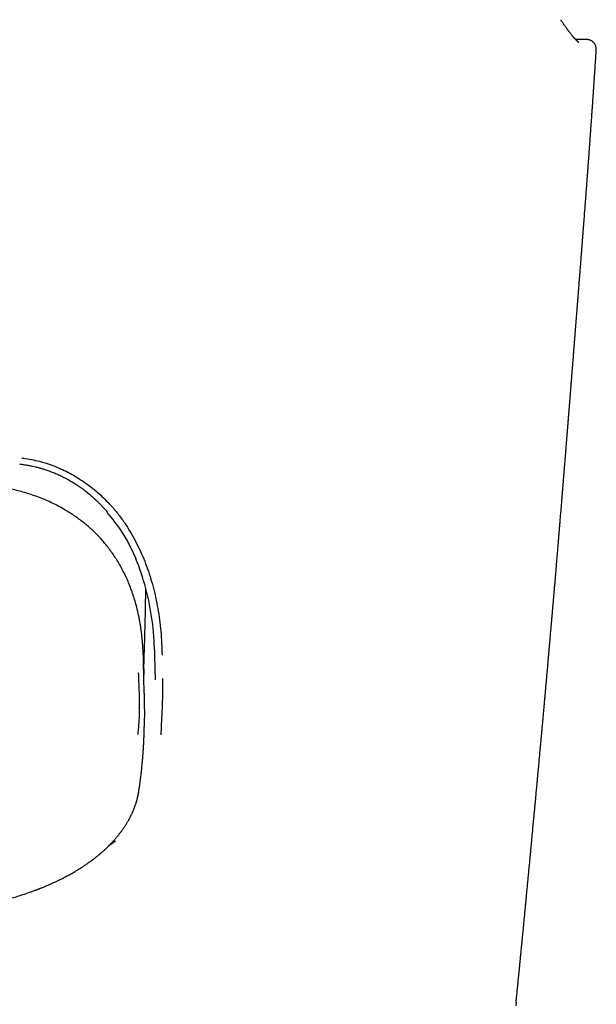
# Model space of a CAD drawing. Header units: millimetres. Extents: x 8 to 765, y 12 to 461.
# Tile 11 of 36: x 404 to 422, y 136 to 167. Entities that reach past the tile are written whole.
import ezdxf

# ---------------------------------------------------------------- set-up
doc = ezdxf.new("R2010")
doc.units = ezdxf.units.MM

msp = doc.modelspace()

# ---------------------------------------------------------------- linework, layer by layer
at = {"color": 7, "linetype": 'Continuous', "lineweight": 30}
for p, q in [((421.715, 165.909), (421.372, 165.908)), ((421.147, 154.088), (421.152, 154.152)), ((408.241, 146.695), (408.237, 146.84)), ((408.256, 145.922), (408.242, 146.657)), ((407.886, 146.496), (407.885, 146.541)), ((407.904, 145.509), (407.887, 146.473)), ((407.014, 140.89), (406.808, 140.744)), ((419.513, 135.848), (419.502, 135.743))]:
    msp.add_line(p, q, dxfattribs=at)
at = {"color": 7, "linetype": 'Continuous', "lineweight": 30, "flags": 128}
msp.add_lwpolyline([(407.884, 146.594), (407.884, 146.567), (407.886, 146.473), (407.894, 146.076)], dxfattribs=at)
at = {"color": 7, "linetype": 'Continuous', "lineweight": 30}
for points, knots in [([(421.474, 165.817), (421.474, 165.816), (421.474, 165.816), (421.474, 165.817), (421.472, 165.818), (421.47, 165.819), (421.467, 165.821), (421.464, 165.823), (421.46, 165.826), (421.457, 165.828), (421.452, 165.832), (421.447, 165.836), (421.439, 165.843), (421.431, 165.85), (421.42, 165.86), (421.409, 165.871), (421.396, 165.883), (421.383, 165.896), (421.371, 165.909), (421.357, 165.924), (421.343, 165.939), (421.328, 165.957), (421.313, 165.975), (421.297, 165.993), (421.282, 166.011), (421.267, 166.03), (421.25, 166.05), (421.231, 166.074), (421.211, 166.1), (421.194, 166.122), (421.182, 166.138), (421.174, 166.148), (421.167, 166.158), (421.159, 166.168), (421.151, 166.179), (421.141, 166.192), (421.13, 166.208), (421.116, 166.226), (421.101, 166.247), (421.083, 166.271), (421.064, 166.298), (421.042, 166.328), (421.018, 166.361), (420.992, 166.398), (420.964, 166.438), (420.933, 166.482), (420.911, 166.513), (420.9, 166.529)], [0, 0, 0, 0, 0.011391, 0.025445, 0.040499, 0.057498, 0.076442, 0.095629, 0.113027, 0.128631, 0.142534, 0.164506, 0.187131, 0.21118, 0.237762, 0.266887, 0.296394, 0.32413, 0.350052, 0.374802, 0.401921, 0.429519, 0.457334, 0.483575, 0.507911, 0.530347, 0.55703, 0.585957, 0.616512, 0.646242, 0.657066, 0.667739, 0.678262, 0.688634, 0.69925, 0.711206, 0.727102, 0.744955, 0.764769, 0.786549, 0.810806, 0.837125, 0.865513, 0.895982, 0.928543, 0.96321, 1, 1, 1, 1]), ([(421.715, 165.908), (421.715, 165.909), (421.715, 165.909), (421.715, 165.909), (421.715, 165.909)], [0, 0, 0, 0, 0.7863824, 1, 1, 1, 1]), ([(422.016, 165.589), (422.016, 165.601), (422.017, 165.627), (422.012, 165.666), (422.002, 165.702), (421.989, 165.734), (421.974, 165.762), (421.956, 165.789), (421.935, 165.814), (421.912, 165.836), (421.886, 165.856), (421.859, 165.873), (421.828, 165.887), (421.792, 165.899), (421.754, 165.907), (421.728, 165.908), (421.716, 165.908)], [0, 0, 0, 0, 0.076434, 0.156362, 0.239297, 0.303157, 0.368102, 0.433803, 0.499903, 0.566022, 0.631775, 0.696792, 0.760727, 0.843729, 0.923643, 1, 1, 1, 1]), ([(421.565, 159.344), (421.565, 159.344), (421.565, 159.347), (421.565, 159.354), (421.566, 159.364), (421.567, 159.376), (421.568, 159.393), (421.57, 159.414), (421.572, 159.439), (421.574, 159.469), (421.577, 159.508), (421.581, 159.556), (421.586, 159.613), (421.59, 159.675), (421.595, 159.74), (421.601, 159.805), (421.605, 159.868), (421.61, 159.923), (421.613, 159.97), (421.616, 160.008), (421.619, 160.038), (421.62, 160.062), (421.622, 160.081), (421.623, 160.097), (421.624, 160.114), (421.626, 160.137), (421.628, 160.166), (421.631, 160.201), (421.634, 160.239), (421.637, 160.279), (421.641, 160.333), (421.647, 160.404), (421.653, 160.492), (421.661, 160.587), (421.668, 160.686), (421.678, 160.811), (421.689, 160.959), (421.702, 161.125), (421.713, 161.285), (421.725, 161.436), (421.736, 161.581), (421.746, 161.718), (421.756, 161.851), (421.765, 161.98), (421.775, 162.106), (421.782, 162.212), (421.789, 162.298), (421.793, 162.365), (421.798, 162.431), (421.803, 162.493), (421.807, 162.549), (421.81, 162.597), (421.813, 162.633), (421.815, 162.66), (421.817, 162.684), (421.819, 162.711), (421.821, 162.744), (421.824, 162.787), (421.828, 162.843), (421.833, 162.911), (421.838, 162.987), (421.844, 163.067), (421.85, 163.151), (421.856, 163.238), (421.863, 163.326), (421.869, 163.414), (421.876, 163.517), (421.884, 163.637), (421.894, 163.772), (421.903, 163.907), (421.913, 164.043), (421.922, 164.18), (421.932, 164.316), (421.939, 164.432), (421.946, 164.526), (421.95, 164.594), (421.954, 164.654), (421.958, 164.706), (421.961, 164.749), (421.963, 164.785), (421.965, 164.812), (421.967, 164.834), (421.968, 164.859), (421.97, 164.892), (421.973, 164.935), (421.977, 164.988), (421.981, 165.052), (421.986, 165.126), (421.991, 165.21), (421.998, 165.305), (422.005, 165.41), (422.011, 165.506), (422.015, 165.566), (422.016, 165.588)], [0, 0, 0, 0, 0.000542, 0.004458, 0.007785, 0.010605, 0.013637, 0.016764, 0.020468, 0.025576, 0.031487, 0.039572, 0.048794, 0.059153, 0.069556, 0.080673, 0.090872, 0.09983, 0.107546, 0.113507, 0.118435, 0.122328, 0.125187, 0.127298, 0.130025, 0.13355, 0.138345, 0.144027, 0.150131, 0.156581, 0.163377, 0.176372, 0.19047, 0.205668, 0.221873, 0.238002, 0.265862, 0.292513, 0.317957, 0.342196, 0.36523, 0.387072, 0.408178, 0.428787, 0.448898, 0.468514, 0.479305, 0.489941, 0.50042, 0.510659, 0.519678, 0.527201, 0.53323, 0.536901, 0.5403, 0.54458, 0.549765, 0.555855, 0.565196, 0.576088, 0.588529, 0.600947, 0.614524, 0.628377, 0.642252, 0.65615, 0.670071, 0.691423, 0.712828, 0.734287, 0.755799, 0.777365, 0.798983, 0.82045, 0.832584, 0.843406, 0.852916, 0.861114, 0.868, 0.873574, 0.877837, 0.88081, 0.884378, 0.889557, 0.896346, 0.904747, 0.914765, 0.92643, 0.939747, 0.954715, 0.971333, 0.989601, 1, 1, 1, 1]), ([(422.016, 165.588), (422.016, 165.588), (422.016, 165.589), (422.016, 165.589), (422.016, 165.589)], [0, 0, 0, 0, 0.047271, 1, 1, 1, 1]), ([(421.154, 154.152), (421.155, 154.156), (421.156, 154.167), (421.157, 154.184), (421.159, 154.211), (421.162, 154.242), (421.165, 154.28), (421.168, 154.317), (421.171, 154.355), (421.174, 154.393), (421.177, 154.431), (421.18, 154.467), (421.182, 154.501), (421.185, 154.533), (421.188, 154.569), (421.191, 154.608), (421.195, 154.654), (421.198, 154.701), (421.203, 154.756), (421.207, 154.814), (421.213, 154.88), (421.218, 154.949), (421.223, 155.013), (421.228, 155.069), (421.231, 155.113), (421.234, 155.153), (421.237, 155.188), (421.24, 155.219), (421.242, 155.25), (421.245, 155.284), (421.248, 155.323), (421.251, 155.366), (421.255, 155.408), (421.258, 155.45), (421.261, 155.491), (421.265, 155.534), (421.268, 155.579), (421.272, 155.631), (421.277, 155.69), (421.282, 155.753), (421.287, 155.814), (421.291, 155.873), (421.296, 155.929), (421.3, 155.981), (421.304, 156.031), (421.308, 156.077), (421.311, 156.122), (421.314, 156.162), (421.317, 156.199), (421.32, 156.237), (421.324, 156.281), (421.328, 156.331), (421.332, 156.384), (421.336, 156.441), (421.341, 156.5), (421.346, 156.56), (421.35, 156.615), (421.354, 156.665), (421.358, 156.714), (421.362, 156.764), (421.366, 156.816), (421.37, 156.868), (421.374, 156.919), (421.378, 156.966), (421.381, 157.011), (421.385, 157.055), (421.39, 157.115), (421.395, 157.19), (421.402, 157.275), (421.407, 157.342), (421.411, 157.394), (421.415, 157.435), (421.418, 157.482), (421.422, 157.528), (421.425, 157.571), (421.428, 157.605), (421.43, 157.634), (421.432, 157.66), (421.435, 157.689), (421.437, 157.721), (421.44, 157.752), (421.442, 157.782), (421.444, 157.808), (421.446, 157.829), (421.447, 157.847), (421.449, 157.866), (421.45, 157.887), (421.452, 157.913), (421.455, 157.943), (421.457, 157.976), (421.46, 158.009), (421.462, 158.04), (421.464, 158.068), (421.467, 158.095), (421.469, 158.123), (421.471, 158.154), (421.474, 158.19), (421.477, 158.226), (421.48, 158.26), (421.482, 158.292), (421.485, 158.333), (421.489, 158.384), (421.493, 158.434), (421.496, 158.472), (421.498, 158.5), (421.501, 158.529), (421.503, 158.556), (421.505, 158.583), (421.507, 158.61), (421.509, 158.64), (421.514, 158.696), (421.519, 158.766), (421.526, 158.854), (421.533, 158.936), (421.539, 159.021), (421.546, 159.103), (421.551, 159.177), (421.556, 159.235), (421.559, 159.273), (421.561, 159.295), (421.562, 159.31), (421.562, 159.317)], [0, 0, 0, 0, 0.002638, 0.006686, 0.010529, 0.018511, 0.02545, 0.032046, 0.038987, 0.046273, 0.053504, 0.060186, 0.066319, 0.072165, 0.078441, 0.085855, 0.094407, 0.103644, 0.112428, 0.124648, 0.136518, 0.149328, 0.163095, 0.172188, 0.180653, 0.188122, 0.194597, 0.200079, 0.205492, 0.211898, 0.219342, 0.2277, 0.235773, 0.243256, 0.251319, 0.258865, 0.267248, 0.276631, 0.288619, 0.300544, 0.312303, 0.323365, 0.33363, 0.344364, 0.352851, 0.361984, 0.370624, 0.378289, 0.384981, 0.391497, 0.400177, 0.409939, 0.420201, 0.430442, 0.442608, 0.454311, 0.464726, 0.474024, 0.483344, 0.493185, 0.502675, 0.513143, 0.523267, 0.532307, 0.540449, 0.548967, 0.558105, 0.575476, 0.59229, 0.60757, 0.614571, 0.622703, 0.631968, 0.641677, 0.650031, 0.656973, 0.661671, 0.666874, 0.67258, 0.67879, 0.685395, 0.69136, 0.696427, 0.700599, 0.703878, 0.707218, 0.711464, 0.716613, 0.722664, 0.729279, 0.73604, 0.742183, 0.747712, 0.752668, 0.757978, 0.764404, 0.771647, 0.779079, 0.785945, 0.792246, 0.797983, 0.810544, 0.822649, 0.82816, 0.833823, 0.839541, 0.8451, 0.850494, 0.855723, 0.861468, 0.868322, 0.89005, 0.903979, 0.921444, 0.940547, 0.95545, 0.971955, 0.986391, 0.990996, 0.995541, 1, 1, 1, 1]), ([(421.562, 159.317), (421.563, 159.321), (421.563, 159.33), (421.564, 159.339), (421.565, 159.344)], [0, 0, 0, 0, 0.476882, 1, 1, 1, 1]), ([(419.514, 135.848), (419.515, 135.853), (419.518, 135.893), (419.525, 135.963), (419.535, 136.055), (419.543, 136.135), (419.549, 136.203), (419.555, 136.259), (419.56, 136.31), (419.564, 136.355), (419.568, 136.394), (419.572, 136.429), (419.576, 136.478), (419.583, 136.544), (419.592, 136.632), (419.601, 136.725), (419.611, 136.825), (419.619, 136.911), (419.626, 136.982), (419.632, 137.04), (419.638, 137.102), (419.644, 137.17), (419.652, 137.243), (419.658, 137.313), (419.665, 137.378), (419.671, 137.437), (419.677, 137.498), (419.683, 137.562), (419.689, 137.628), (419.695, 137.692), (419.701, 137.752), (419.706, 137.805), (419.711, 137.851), (419.715, 137.891), (419.718, 137.925), (419.721, 137.952), (419.723, 137.975), (419.725, 137.999), (419.728, 138.027), (419.732, 138.066), (419.737, 138.117), (419.743, 138.183), (419.75, 138.257), (419.758, 138.335), (419.766, 138.424), (419.776, 138.521), (419.786, 138.622), (419.795, 138.716), (419.803, 138.803), (419.811, 138.883), (419.818, 138.955), (419.824, 139.019), (419.83, 139.08), (419.836, 139.143), (419.842, 139.213), (419.85, 139.287), (419.857, 139.367), (419.865, 139.451), (419.874, 139.537), (419.885, 139.654), (419.899, 139.803), (419.913, 139.954), (419.925, 140.077), (419.934, 140.167), (419.941, 140.245), (419.947, 140.309), (419.952, 140.361), (419.956, 140.407), (419.96, 140.448), (419.965, 140.493), (419.97, 140.548), (419.976, 140.617), (419.986, 140.716), (419.998, 140.843), (420.012, 140.996), (420.028, 141.169), (420.046, 141.36), (420.061, 141.52), (420.072, 141.631), (420.077, 141.691), (420.082, 141.745), (420.087, 141.794), (420.091, 141.841), (420.096, 141.888), (420.101, 141.941), (420.106, 141.998), (420.112, 142.061), (420.118, 142.129), (420.125, 142.203), (420.133, 142.283), (420.141, 142.368), (420.149, 142.458), (420.158, 142.555), (420.166, 142.641), (420.172, 142.711), (420.177, 142.763), (420.182, 142.81), (420.185, 142.85), (420.188, 142.884), (420.191, 142.913), (420.194, 142.942), (420.197, 142.974), (420.2, 143.011), (420.204, 143.054), (420.209, 143.107), (420.215, 143.173), (420.222, 143.25), (420.233, 143.366), (420.247, 143.516), (420.26, 143.663), (420.27, 143.769), (420.276, 143.836), (420.282, 143.9), (420.287, 143.955), (420.291, 144.003), (420.295, 144.042), (420.298, 144.076), (420.301, 144.105), (420.303, 144.134), (420.306, 144.168), (420.31, 144.208), (420.314, 144.255), (420.319, 144.307), (420.324, 144.363), (420.329, 144.423), (420.335, 144.484), (420.342, 144.562), (420.35, 144.654), (420.36, 144.756), (420.368, 144.848), (420.375, 144.93), (420.382, 145.006), (420.388, 145.071), (420.393, 145.126), (420.397, 145.176), (420.402, 145.231), (420.408, 145.291), (420.414, 145.357), (420.42, 145.428), (420.428, 145.52), (420.438, 145.63), (420.449, 145.756), (420.46, 145.873), (420.469, 145.979), (420.478, 146.077), (420.486, 146.171), (420.495, 146.266), (420.503, 146.364), (420.512, 146.466), (420.522, 146.574), (420.532, 146.689), (420.542, 146.807), (420.553, 146.925), (420.563, 147.038), (420.572, 147.142), (420.58, 147.239), (420.588, 147.331), (420.596, 147.42), (420.604, 147.509), (420.612, 147.604), (420.621, 147.707), (420.631, 147.817), (420.64, 147.928), (420.65, 148.037), (420.659, 148.145), (420.668, 148.246), (420.676, 148.341), (420.684, 148.432), (420.691, 148.524), (420.7, 148.622), (420.709, 148.733), (420.72, 148.854), (420.731, 148.983), (420.741, 149.108), (420.751, 149.22), (420.759, 149.318), (420.767, 149.407), (420.774, 149.5), (420.784, 149.614), (420.795, 149.748), (420.808, 149.897), (420.82, 150.043), (420.832, 150.185), (420.843, 150.323), (420.854, 150.456), (420.865, 150.587), (420.876, 150.72), (420.886, 150.836), (420.894, 150.936), (420.901, 151.018), (420.908, 151.103), (420.915, 151.188), (420.922, 151.274), (420.929, 151.36), (420.935, 151.43), (420.939, 151.483), (420.942, 151.519), (420.945, 151.552), (420.947, 151.583), (420.95, 151.615), (420.953, 151.65), (420.956, 151.691), (420.96, 151.736), (420.964, 151.787), (420.968, 151.84), (420.973, 151.9), (420.978, 151.963), (420.983, 152.028), (420.988, 152.085), (420.992, 152.135), (420.996, 152.18), (420.999, 152.221), (421.002, 152.257), (421.005, 152.291), (421.008, 152.329), (421.011, 152.373), (421.015, 152.423), (421.021, 152.489), (421.027, 152.566), (421.034, 152.649), (421.04, 152.725), (421.045, 152.794), (421.051, 152.858), (421.055, 152.915), (421.059, 152.967), (421.063, 153.016), (421.067, 153.068), (421.072, 153.125), (421.077, 153.188), (421.082, 153.249), (421.087, 153.309), (421.091, 153.366), (421.096, 153.424), (421.101, 153.481), (421.105, 153.533), (421.108, 153.579), (421.112, 153.619), (421.115, 153.659), (421.118, 153.702), (421.122, 153.753), (421.126, 153.804), (421.13, 153.852), (421.134, 153.894), (421.137, 153.932), (421.139, 153.963), (421.141, 153.987), (421.143, 154.007), (421.144, 154.027), (421.146, 154.046), (421.148, 154.067), (421.149, 154.081), (421.149, 154.088)], [0, 0, 0, 0, 0.000863, 0.006346, 0.011358, 0.0159, 0.019271, 0.022327, 0.025067, 0.027491, 0.029599, 0.031399, 0.033092, 0.037656, 0.042082, 0.047295, 0.052707, 0.058327, 0.061216, 0.064273, 0.067636, 0.071304, 0.075278, 0.079558, 0.082612, 0.085805, 0.089137, 0.092607, 0.096216, 0.099796, 0.103028, 0.105898, 0.108413, 0.110573, 0.112379, 0.11383, 0.114946, 0.116197, 0.117714, 0.119495, 0.1225, 0.126046, 0.130133, 0.134527, 0.138746, 0.144671, 0.150175, 0.155257, 0.159923, 0.164271, 0.168336, 0.171586, 0.174739, 0.178176, 0.181932, 0.186005, 0.190316, 0.19492, 0.199627, 0.204374, 0.213989, 0.223762, 0.228945, 0.23399, 0.238519, 0.241622, 0.244419, 0.246907, 0.249089, 0.251155, 0.254323, 0.258035, 0.262292, 0.270501, 0.278808, 0.287211, 0.298639, 0.309891, 0.313387, 0.316677, 0.319651, 0.322308, 0.32465, 0.327267, 0.330073, 0.333182, 0.336595, 0.340312, 0.344334, 0.348693, 0.353298, 0.358233, 0.363499, 0.369096, 0.372156, 0.375039, 0.377575, 0.379765, 0.381607, 0.383103, 0.384593, 0.386319, 0.388337, 0.390647, 0.393249, 0.397099, 0.401415, 0.405782, 0.416092, 0.425976, 0.429742, 0.433442, 0.436959, 0.440089, 0.442554, 0.444708, 0.446551, 0.448083, 0.449493, 0.451297, 0.453524, 0.456174, 0.458907, 0.46198, 0.465358, 0.468717, 0.471979, 0.478102, 0.483847, 0.488657, 0.493159, 0.497303, 0.501078, 0.503747, 0.506375, 0.509331, 0.512627, 0.516263, 0.520223, 0.524218, 0.531352, 0.538239, 0.544857, 0.550454, 0.555744, 0.560826, 0.566011, 0.571321, 0.576857, 0.582763, 0.589039, 0.595678, 0.602226, 0.608405, 0.614215, 0.619365, 0.624353, 0.629229, 0.634028, 0.63909, 0.644843, 0.650962, 0.657085, 0.663106, 0.669023, 0.674716, 0.679807, 0.684648, 0.689663, 0.69503, 0.700746, 0.707984, 0.71508, 0.722018, 0.728596, 0.73347, 0.738239, 0.743324, 0.748748, 0.757142, 0.765396, 0.773459, 0.781317, 0.788964, 0.796272, 0.803425, 0.810724, 0.818264, 0.82274, 0.827342, 0.832056, 0.836807, 0.841582, 0.846384, 0.851066, 0.853237, 0.855238, 0.857067, 0.858725, 0.860394, 0.862413, 0.864644, 0.867194, 0.870061, 0.873138, 0.876048, 0.880127, 0.88374, 0.886886, 0.889591, 0.892125, 0.894561, 0.896408, 0.898215, 0.900292, 0.90274, 0.90556, 0.908751, 0.913793, 0.918454, 0.922735, 0.926634, 0.930182, 0.933404, 0.936301, 0.938879, 0.94179, 0.945036, 0.948582, 0.952344, 0.955447, 0.958681, 0.962044, 0.965348, 0.968313, 0.970806, 0.972993, 0.97503, 0.977407, 0.98016, 0.98329, 0.985803, 0.988117, 0.990196, 0.992041, 0.99314, 0.994155, 0.995294, 0.996638, 0.998203, 1, 1, 1, 1]), ([(404.085, 152.846), (404.251, 152.821), (404.581, 152.771), (405.065, 152.619), (405.534, 152.409), (405.981, 152.143), (406.398, 151.83), (406.736, 151.514), (407.004, 151.213), (407.217, 150.938), (407.468, 150.564), (407.736, 150.078), (407.995, 149.467), (408.197, 148.821), (408.343, 148.141), (408.438, 147.426), (408.457, 146.942), (408.467, 146.694)], [0, 0, 0, 0, 0.062211, 0.124215, 0.186826, 0.250841, 0.314078, 0.376337, 0.417684, 0.459159, 0.500988, 0.578775, 0.657478, 0.738089, 0.821521, 0.908589, 1, 1, 1, 1]), ([(404.023, 152.658), (404.045, 152.655), (404.086, 152.65), (404.145, 152.642), (404.2, 152.634), (404.254, 152.625), (404.31, 152.615), (404.371, 152.603), (404.443, 152.588), (404.528, 152.568), (404.626, 152.543), (404.729, 152.513), (404.844, 152.477), (404.97, 152.433), (405.105, 152.38), (405.239, 152.323), (405.371, 152.26), (405.502, 152.192), (405.631, 152.119), (405.746, 152.048), (405.846, 151.982), (405.931, 151.923), (406.008, 151.867), (406.079, 151.813), (406.143, 151.762), (406.2, 151.715), (406.254, 151.669), (406.308, 151.621), (406.367, 151.568), (406.431, 151.508), (406.5, 151.44), (406.574, 151.364), (406.652, 151.28), (406.716, 151.21), (406.752, 151.166), (406.763, 151.153)], [0, 0, 0, 0, 0.0209281, 0.0396783, 0.0564445, 0.0736104, 0.0919044, 0.111324, 0.1318666, 0.1619422, 0.1941331, 0.2283854, 0.2633145, 0.3087788, 0.3543788, 0.4001361, 0.446073, 0.4922123, 0.5385776, 0.5846092, 0.6186124, 0.6504926, 0.6802029, 0.7077571, 0.7331658, 0.7560405, 0.7769143, 0.7986632, 0.8229097, 0.8501636, 0.8800089, 0.912449, 0.9474893, 0.9851367, 1, 1, 1, 1]), ([(407.881, 146.702), (407.88, 146.72), (407.879, 146.758), (407.874, 146.82), (407.87, 146.889), (407.866, 146.964), (407.86, 147.046), (407.853, 147.133), (407.844, 147.226), (407.833, 147.324), (407.82, 147.431), (407.804, 147.548), (407.784, 147.674), (407.76, 147.807), (407.733, 147.945), (407.697, 148.105), (407.651, 148.284), (407.595, 148.477), (407.532, 148.668), (407.461, 148.855), (407.385, 149.038), (407.301, 149.217), (407.212, 149.391), (407.117, 149.56), (407.016, 149.724), (406.91, 149.882), (406.799, 150.034), (406.684, 150.18), (406.564, 150.319), (406.44, 150.451), (406.318, 150.571), (406.196, 150.682), (406.074, 150.786), (405.942, 150.891), (405.8, 150.995), (405.649, 151.099), (405.487, 151.2), (405.315, 151.299), (405.134, 151.395), (404.943, 151.486), (404.742, 151.572), (404.533, 151.652), (404.326, 151.723), (404.122, 151.785), (403.922, 151.838), (403.715, 151.886), (403.503, 151.929), (403.283, 151.965), (403.057, 151.997), (402.904, 152.012), (402.826, 152.02)], [0, 0, 0, 0, 0.00668, 0.013822, 0.022531, 0.03205, 0.042245, 0.053113, 0.064654, 0.07687, 0.089759, 0.104714, 0.120482, 0.137059, 0.154443, 0.172633, 0.197301, 0.221981, 0.246432, 0.270713, 0.294829, 0.318762, 0.342497, 0.36602, 0.389319, 0.412384, 0.435205, 0.457778, 0.480099, 0.502168, 0.523999, 0.542722, 0.562401, 0.583041, 0.604643, 0.627207, 0.650725, 0.675181, 0.70055, 0.726794, 0.753862, 0.781697, 0.810304, 0.835461, 0.861227, 0.887624, 0.914675, 0.942405, 0.970839, 1, 1, 1, 1]), ([(408.242, 146.657), (408.226, 146.988), (408.195, 147.651), (408.013, 148.65), (407.703, 149.622), (407.296, 150.483), (406.917, 150.948), (406.753, 151.15)], [0, 0, 0, 0, 0.20969, 0.420634, 0.630663, 0.839898, 1, 1, 1, 1]), ([(407.892, 146.17), (407.892, 146.174), (407.893, 146.194), (407.895, 146.233), (407.9, 146.376), (407.909, 146.641), (407.922, 147.022), (407.933, 147.426), (407.942, 147.82), (407.95, 148.204), (407.955, 148.513), (407.957, 148.694), (407.958, 148.751)], [0, 0, 0, 0, 0.004782, 0.022746, 0.04571, 0.170607, 0.331553, 0.488372, 0.641066, 0.789634, 0.934077, 1, 1, 1, 1]), ([(407.885, 146.578), (407.884, 146.582), (407.884, 146.592), (407.884, 146.607), (407.883, 146.62), (407.883, 146.632), (407.883, 146.642), (407.882, 146.662), (407.882, 146.682), (407.881, 146.7), (407.881, 146.703)], [0, 0, 0, 0, 0.0970847, 0.2419563, 0.34877, 0.4275958, 0.506331, 0.5866096, 0.9094004, 1, 1, 1, 1]), ([(407.715, 144.219), (407.722, 144.272), (407.735, 144.379), (407.75, 144.573), (407.761, 144.792), (407.767, 145.037), (407.764, 145.302), (407.755, 145.58), (407.743, 145.864), (407.737, 146.048), (407.735, 146.14)], [0, 0, 0, 0, 0.121268, 0.244496, 0.368778, 0.493884, 0.620169, 0.747211, 0.874068, 1, 1, 1, 1]), ([(408.481, 145.958), (408.481, 145.872), (408.483, 145.701), (408.48, 145.442), (408.472, 145.192), (408.46, 144.878), (408.44, 144.516), (408.432, 144.305), (408.428, 144.2)], [0, 0, 0, 0, 0.1301619, 0.2563163, 0.3806495, 0.5045281, 0.7523508, 1, 1, 1, 1]), ([(407.904, 145.509), (407.905, 145.502), (407.905, 145.455), (407.907, 145.371), (407.909, 145.258), (407.91, 145.157), (407.912, 145.066), (407.913, 144.986), (407.914, 144.908), (407.914, 144.833), (407.914, 144.776), (407.914, 144.747), (407.914, 144.741)], [0, 0, 0, 0, 0.026041, 0.159941, 0.29424, 0.429984, 0.535799, 0.642081, 0.749254, 0.857731, 0.967913, 1, 1, 1, 1]), ([(407.912, 144.451), (407.913, 144.476), (407.914, 144.527), (407.914, 144.612), (407.915, 144.682), (407.914, 144.727), (407.914, 144.739)], [0, 0, 0, 0, 0.296242, 0.59382, 0.89195, 1, 1, 1, 1]), ([(407.741, 142.447), (407.747, 142.488), (407.759, 142.566), (407.775, 142.682), (407.79, 142.792), (407.803, 142.897), (407.814, 142.996), (407.825, 143.091), (407.834, 143.178), (407.842, 143.257), (407.849, 143.33), (407.855, 143.399), (407.861, 143.463), (407.866, 143.522), (407.87, 143.576), (407.874, 143.623), (407.877, 143.664), (407.879, 143.699), (407.881, 143.724), (407.882, 143.74), (407.882, 143.75), (407.883, 143.758), (407.883, 143.765), (407.884, 143.771), (407.884, 143.778), (407.885, 143.788), (407.886, 143.801), (407.887, 143.818), (407.888, 143.838), (407.889, 143.863), (407.891, 143.892), (407.893, 143.924), (407.895, 143.96), (407.897, 144.003), (407.899, 144.051), (407.902, 144.107), (407.904, 144.168), (407.907, 144.233), (407.909, 144.304), (407.911, 144.376), (407.912, 144.424), (407.912, 144.447)], [0, 0, 0, 0, 0.06018, 0.117746, 0.172702, 0.225052, 0.274796, 0.321936, 0.366473, 0.405012, 0.441365, 0.47553, 0.507508, 0.537299, 0.564867, 0.588368, 0.60881, 0.626192, 0.640514, 0.645949, 0.650768, 0.654969, 0.658553, 0.661521, 0.664372, 0.668998, 0.675539, 0.684017, 0.694432, 0.706782, 0.72107, 0.737294, 0.755455, 0.775552, 0.800893, 0.828764, 0.859165, 0.892098, 0.927561, 0.965556, 1, 1, 1, 1]), ([(401.451, 138.71), (401.516, 138.715), (401.644, 138.725), (401.83, 138.742), (402.009, 138.762), (402.181, 138.784), (402.344, 138.806), (402.5, 138.83), (402.653, 138.856), (402.803, 138.883), (402.949, 138.912), (403.085, 138.94), (403.213, 138.968), (403.329, 138.995), (403.434, 139.021), (403.529, 139.045), (403.618, 139.069), (403.704, 139.092), (403.788, 139.116), (403.871, 139.14), (403.999, 139.178), (404.17, 139.233), (404.329, 139.288), (404.432, 139.325), (404.479, 139.342), (404.52, 139.357), (404.554, 139.37), (404.58, 139.38), (404.601, 139.388), (404.619, 139.395), (404.641, 139.403), (404.668, 139.414), (404.702, 139.428), (404.742, 139.444), (404.829, 139.479), (404.957, 139.534), (405.121, 139.608), (405.266, 139.678), (405.394, 139.742), (405.508, 139.803), (405.621, 139.864), (405.71, 139.915), (405.773, 139.953), (405.809, 139.974), (405.838, 139.992), (405.859, 140.005), (405.874, 140.015), (405.888, 140.023), (405.907, 140.035), (405.93, 140.05), (405.958, 140.067), (405.99, 140.088), (406.024, 140.111), (406.059, 140.134), (406.094, 140.158), (406.127, 140.181), (406.173, 140.213), (406.23, 140.253), (406.293, 140.3), (406.349, 140.342), (406.397, 140.38), (406.44, 140.415), (406.472, 140.441), (406.494, 140.459), (406.508, 140.471), (406.521, 140.481), (406.532, 140.49), (406.541, 140.498), (406.55, 140.506), (406.56, 140.514), (406.574, 140.526), (406.594, 140.544), (406.62, 140.567), (406.65, 140.593), (406.681, 140.622), (406.729, 140.666), (406.79, 140.725), (406.863, 140.799), (406.929, 140.868), (406.981, 140.927), (407.024, 140.975), (407.059, 141.017), (407.095, 141.061), (407.133, 141.107), (407.166, 141.151), (407.195, 141.19), (407.22, 141.223), (407.243, 141.255), (407.263, 141.284), (407.28, 141.309), (407.296, 141.334), (407.314, 141.361), (407.334, 141.392), (407.357, 141.428), (407.379, 141.465), (407.402, 141.503), (407.423, 141.54), (407.441, 141.573), (407.457, 141.603), (407.47, 141.629), (407.482, 141.652), (407.494, 141.676), (407.506, 141.701), (407.52, 141.728), (407.533, 141.758), (407.547, 141.788), (407.56, 141.818), (407.577, 141.858), (407.597, 141.909), (407.62, 141.969), (407.636, 142.017), (407.648, 142.052), (407.655, 142.074), (407.661, 142.095), (407.667, 142.115), (407.673, 142.135), (407.679, 142.155), (407.685, 142.177), (407.691, 142.202), (407.698, 142.228), (407.704, 142.254), (407.71, 142.279), (407.715, 142.301), (407.719, 142.322), (407.723, 142.343), (407.727, 142.364), (407.732, 142.389), (407.737, 142.417), (407.74, 142.437), (407.741, 142.447)], [0, 0, 0, 0, 0.020142, 0.039556, 0.058248, 0.076221, 0.093481, 0.11003, 0.125871, 0.142481, 0.158239, 0.173148, 0.187208, 0.200421, 0.211698, 0.222276, 0.232183, 0.241862, 0.251466, 0.260995, 0.27045, 0.296067, 0.321127, 0.327641, 0.333463, 0.338445, 0.342584, 0.345881, 0.348335, 0.350173, 0.352806, 0.356247, 0.360497, 0.365554, 0.371412, 0.393192, 0.414635, 0.435744, 0.451537, 0.467473, 0.483553, 0.499754, 0.506183, 0.511594, 0.515987, 0.519365, 0.520987, 0.52299, 0.525774, 0.529338, 0.533682, 0.538596, 0.544181, 0.549815, 0.555307, 0.560657, 0.565867, 0.577589, 0.58853, 0.59764, 0.60613, 0.613806, 0.620346, 0.623189, 0.625746, 0.628018, 0.630006, 0.631708, 0.633128, 0.634804, 0.637142, 0.641018, 0.645938, 0.651839, 0.657872, 0.663775, 0.679829, 0.694838, 0.708864, 0.721995, 0.729929, 0.737933, 0.746549, 0.755751, 0.76535, 0.771765, 0.778332, 0.784543, 0.790017, 0.794752, 0.79906, 0.803946, 0.810076, 0.816891, 0.823882, 0.830983, 0.838194, 0.844162, 0.849566, 0.854352, 0.858519, 0.862545, 0.867186, 0.872136, 0.877625, 0.883198, 0.888643, 0.893962, 0.904863, 0.91566, 0.926368, 0.930388, 0.934278, 0.938027, 0.941595, 0.94498, 0.948649, 0.952401, 0.956712, 0.961552, 0.966268, 0.970604, 0.974559, 0.978133, 0.981625, 0.985265, 0.98954, 0.994451, 1, 1, 1, 1])]:
    msp.add_open_spline(points, degree=3, knots=knots, dxfattribs=at)

doc.saveas('drawing.dxf')
